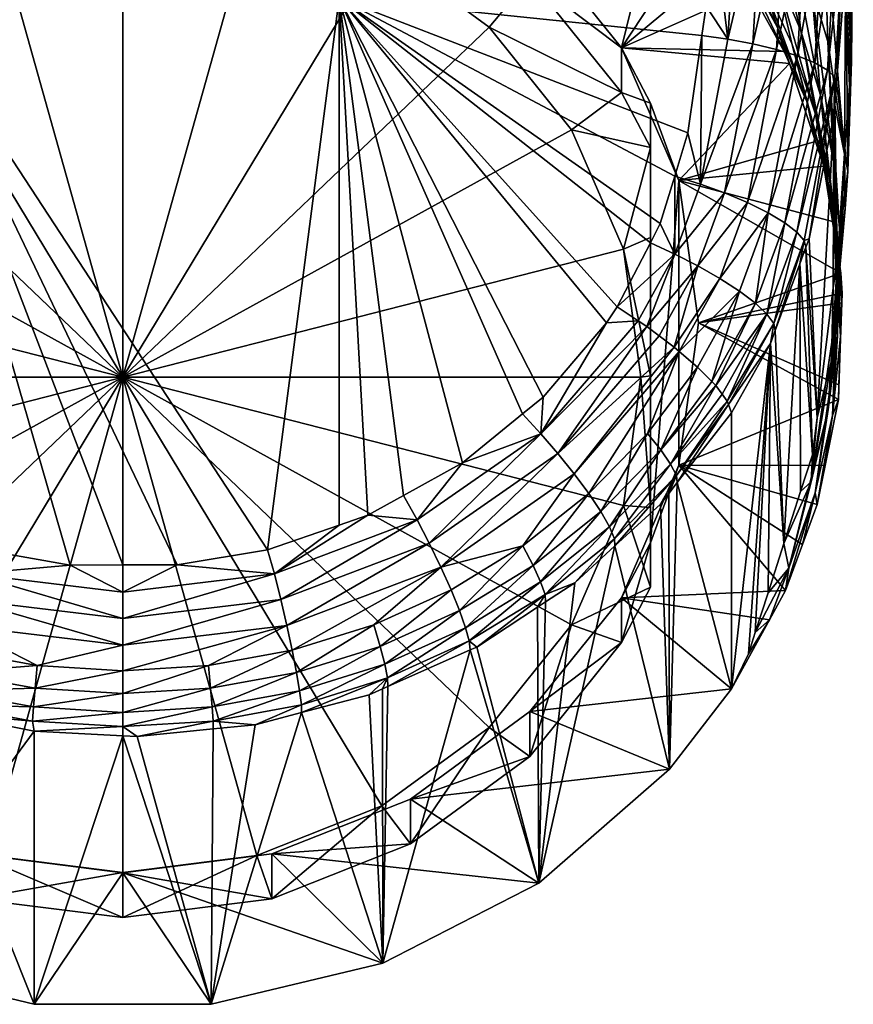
# Model space of a CAD drawing. Extents: x -0.027 to 0.145, y -0.146 to 0.11.
# Tile 2 of 256: x -0.002 to 0.015, y -0.146 to -0.126. Entities that reach past the tile are written whole.
import ezdxf

# ---------------------------------------------------------------- set-up
doc = ezdxf.new("R2010")
doc.units = 0
doc.layers.add('mesh', color=7, linetype='CONTINUOUS')

msp = doc.modelspace()

# ---------------------------------------------------------------- meshes
at = {"layer": 'mesh'}
mesh = msp.add_polyface(dxfattribs=at)
corners = [(0.00448, -0.12535, 0.118991), (0.012266, -0.120174, 0.11737), (0.012265, -0.121594, 0.117727), (0.015039, -0.121237, 0.105526), (0.015193, -0.123184, 0.107171), (0.015194, -0.122191, 0.107375), (0.010749, -0.121877, 0.094839), (0.010998, -0.122388, 0.094008), (0.011273, -0.122681, 0.094099), (0.0097, -0.121233, 0.093648), (0.012101, -0.12375, 0.094432), (0.011864, -0.123132, 0.095228), (0.012662, -0.124475, 0.094658), (0.012823, -0.124502, 0.095653), (0.012233, -0.122978, 0.096861), (0.011079, -0.121284, 0.096752), (0.011276, -0.12182, 0.096399), (0.012033, -0.122351, 0.097251), (0.013053, -0.124228, 0.09736), (0.012858, -0.123507, 0.097789), (0.01187, -0.121691, 0.097621), (0.012696, -0.122742, 0.09821), (0.01245, -0.120232, 0.099322), (0.012588, -0.121943, 0.098609), (0.013289, -0.122947, 0.099292), (0.015186, -0.123547, 0.10704), (0.015034, -0.125146, 0.10435), (0.014546, -0.120206, 0.103578), (0.014575, -0.123411, 0.102652), (0.013678, -0.119218, 0.101662), (0.013732, -0.121745, 0.10096), (0.01039, -0.121181, 0.095622), (0.011487, -0.122311, 0.09602), (0.012446, -0.123551, 0.096459), (0.014325, -0.125118, 0.100712), (0.013867, -0.124009, 0.099996), (0.013548, -0.124739, 0.098357), (0.013257, -0.124886, 0.09693), (0.01508, -0.120882, 0.114566), (0.015046, -0.123919, 0.115322), (0.013651, -0.120281, 0.116946), (0.013777, -0.123321, 0.117611), (0.013282, -0.123243, 0.117879), (0.015043, -0.124204, 0.115393), (0.015002, -0.123794, 0.11582), (0.015038, -0.124667, 0.115508), (0.014842, -0.123664, 0.116327), (0.014579, -0.123537, 0.116814), (0.014687, -0.120543, 0.115908), (0.014962, -0.120702, 0.11528), (0.012763, -0.12319, 0.118046), (0.012211, -0.12316, 0.118117), (0.012582, -0.126212, 0.118798), (0.013099, -0.126308, 0.11864), (0.014218, -0.12342, 0.11725), (0.013593, -0.126425, 0.118381), (0.012995, -0.120207, 0.117237), (0.014443, -0.120463, 0.116223), (0.013958, -0.120341, 0.116708), (0.014232, -0.120395, 0.116495), (0.008455, -0.124016, 0.094515), (0.010362, -0.126389, 0.095254), (0.015008, -0.120773, 0.114999), (0.01271, -0.120194, 0.117289)]
mesh.append_faces([[corners[k] for k in face] for face in [(0, 1, 2, 2), (3, 4, 5, 5), (6, 7, 8, 8), (6, 9, 7, 7), (10, 6, 8, 8), (10, 11, 6, 6), (12, 11, 10, 10), (12, 13, 11, 11), (14, 15, 16, 16), (14, 17, 15, 15), (18, 17, 14, 14), (18, 19, 17, 17), (19, 20, 17, 17), (19, 21, 20, 20), (22, 23, 24, 24), (3, 25, 4, 4), (3, 26, 25, 25), (27, 26, 3, 3), (27, 28, 26, 26), (29, 30, 28, 28), (11, 31, 6, 6), (11, 32, 31, 31), (13, 32, 11, 11), (13, 33, 32, 32), (30, 34, 28, 28), (30, 35, 34, 34), (24, 35, 30, 30), (21, 24, 23, 23), (19, 24, 21, 21), (19, 36, 24, 24), (18, 36, 19, 19), (14, 37, 18, 18), (14, 33, 37, 37), (16, 33, 14, 14), (16, 32, 33, 33), (38, 4, 25, 25), (25, 39, 38, 38), (40, 41, 42, 42), (43, 44, 39, 39), (43, 45, 44, 44), (46, 47, 48, 48), (46, 49, 44, 44), (50, 51, 2, 2), (50, 52, 51, 51), (42, 52, 50, 50), (41, 53, 42, 42), (54, 55, 41, 41), (50, 56, 42, 42), (54, 57, 47, 47), (58, 59, 54, 54), (60, 8, 7, 7), (61, 10, 8, 8), (39, 44, 62, 62), (2, 63, 50, 50)]])
mesh = msp.add_polyface(dxfattribs=at)
corners = [(0.002984, -0.136849, 0.121708), (0.001101, -0.137163, 0.121799), (-0.004542, -0.12535, 0.118991), (-0.011876, -0.1278, 0.119275), (-0.012084, -0.126132, 0.118858), (-0.011525, -0.129044, 0.119591), (-0.011279, -0.129915, 0.119813), (-0.01102, -0.130445, 0.119952), (-0.010459, -0.131597, 0.120253), (-0.010336, -0.131789, 0.120304), (-0.008986, -0.133473, 0.12076), (-0.008355, -0.134013, 0.12091), (-0.007343, -0.134877, 0.12115), (-0.005887, -0.135724, 0.121389), (-0.005392, -0.136011, 0.12147), (-0.004542, -0.136325, 0.121559), (-0.003292, -0.136785, 0.12169), (-0.012169, -0.125445, 0.118687), (-0.012235, -0.124916, 0.118555), (0.00448, -0.12535, 0.118991), (-0.01077, -0.132078, 0.120279), (-0.008741, -0.13443, 0.120944), (-0.010981, -0.132219, 0.120267), (-0.011535, -0.130681, 0.119932), (-0.012015, -0.130925, 0.119812), (-0.011208, -0.13239, 0.120182), (-0.012074, -0.129213, 0.119553), (-0.008516, -0.124016, 0.094515), (-0.011334, -0.122681, 0.094099), (-0.010423, -0.126389, 0.095254), (-0.011031, -0.127546, 0.095587), (-0.011031, -0.12847, 0.09262), (-0.010423, -0.127321, 0.092262), (-0.008516, -0.124948, 0.091523), (-0.010831, -0.133255, 0.093385), (-0.011031, -0.13034, 0.092833), (-0.011031, -0.133221, 0.093495), (-0.010463, -0.130587, 0.092554), (-0.009384, -0.1281, 0.091779), (-0.007668, -0.125964, 0.091114), (-0.006031, -0.123127, 0.090956), (-0.005431, -0.124325, 0.090604), (-0.000031, -0.133255, 0.093385), (-0.002826, -0.123295, 0.090283), (-0.000031, -0.122944, 0.090173), (-0.011031, -0.136704, 0.098439), (-0.010965, -0.134428, 0.120073), (-0.01201, -0.133044, 0.119692), (-0.011533, -0.132634, 0.120059), (-0.011622, -0.129152, 0.096114)]
mesh.append_faces([[corners[k] for k in face] for face in [(0, 1, 2, 2), (3, 4, 2, 2), (2, 5, 3, 3), (2, 6, 5, 5), (7, 6, 2, 2), (2, 8, 7, 7), (2, 9, 8, 8), (10, 9, 2, 2), (2, 11, 10, 10), (2, 12, 11, 11), (13, 12, 2, 2), (2, 14, 13, 13), (2, 15, 14, 14), (16, 15, 2, 2), (2, 17, 18, 18), (4, 17, 2, 2), (19, 0, 2, 2), (20, 21, 22, 22), (9, 10, 20, 20), (23, 7, 8, 8), (23, 6, 7, 7), (20, 8, 9, 9), (20, 23, 8, 8), (22, 23, 20, 20), (22, 24, 23, 23), (25, 24, 22, 22), (26, 6, 23, 23), (27, 28, 29, 29), (30, 31, 32, 32), (27, 32, 33, 33), (29, 32, 27, 27), (29, 30, 32, 32), (34, 35, 36, 36), (37, 35, 34, 34), (37, 31, 35, 35), (38, 31, 37, 37), (38, 32, 31, 31), (38, 33, 32, 32), (39, 33, 38, 38), (39, 40, 33, 33), (41, 40, 39, 39), (42, 43, 41, 41), (42, 44, 43, 43), (42, 38, 37, 37), (42, 39, 38, 38), (41, 39, 42, 42), (37, 34, 42, 42), (35, 31, 30, 30), (45, 35, 30, 30), (45, 36, 35, 35), (46, 47, 48, 48), (25, 48, 24, 24), (49, 30, 29, 29), (49, 45, 30, 30)]])
mesh = msp.add_polyface(dxfattribs=at)
corners = [(0.00448, -0.12535, 0.118991), (0.005074, -0.136129, 0.121503), (0.00448, -0.136334, 0.121562), (0.005823, -0.135715, 0.121386), (0.007048, -0.135039, 0.121195), (0.008301, -0.134019, 0.120911), (0.008729, -0.13367, 0.120815), (0.01005, -0.132117, 0.120392), (0.010274, -0.131789, 0.120304), (0.010964, -0.130456, 0.119954), (0.011171, -0.130054, 0.119848), (0.011471, -0.129063, 0.119596), (0.011743, -0.128165, 0.119367), (0.012039, -0.126137, 0.118859), (0.002984, -0.136849, 0.121708), (0.011472, -0.130688, 0.119934), (0.010709, -0.132078, 0.120282), (0.010892, -0.132199, 0.120273), (0.011953, -0.130932, 0.119814), (0.011146, -0.13239, 0.12018), (0.00868, -0.134429, 0.120944), (0.009379, -0.135265, 0.1207), (0.011462, -0.132627, 0.120065), (0.011567, -0.132717, 0.119985), (0.009038, -0.134842, 0.120874), (0.010362, -0.126389, 0.095254), (0.011273, -0.122681, 0.094099), (0.008455, -0.124016, 0.094515), (0.012662, -0.124475, 0.094658), (0.012101, -0.12375, 0.094432), (0.010362, -0.127321, 0.092262), (0.010969, -0.12847, 0.09262), (0.010969, -0.127546, 0.095587), (0.008455, -0.124948, 0.091523), (0.005969, -0.123127, 0.090956), (0.010769, -0.133255, 0.093385), (0.010969, -0.133221, 0.093495), (0.010401, -0.130587, 0.092554), (0.007606, -0.125964, 0.091114), (0.005369, -0.124325, 0.090604), (0.009322, -0.1281, 0.091779), (0.010969, -0.13034, 0.092833), (0.002764, -0.123295, 0.090283), (-0.000031, -0.122944, 0.090173), (-0.000031, -0.133255, 0.093385), (0.010969, -0.136704, 0.098439), (0.012128, -0.125523, 0.118706), (0.012211, -0.12316, 0.118117), (0.01156, -0.129152, 0.096114)]
mesh.append_faces([[corners[k] for k in face] for face in [(0, 1, 2, 2), (0, 3, 1, 1), (4, 3, 0, 0), (0, 5, 4, 4), (0, 6, 5, 5), (7, 6, 0, 0), (0, 8, 7, 7), (0, 9, 8, 8), (10, 9, 0, 0), (0, 11, 10, 10), (0, 12, 11, 11), (13, 12, 0, 0), (2, 14, 0, 0), (8, 9, 15, 15), (15, 16, 8, 8), (15, 17, 16, 16), (18, 19, 17, 17), (15, 10, 11, 11), (9, 10, 15, 15), (16, 7, 8, 8), (16, 20, 7, 7), (17, 20, 16, 16), (20, 6, 7, 7), (21, 22, 23, 23), (24, 19, 22, 22), (25, 26, 27, 27), (28, 29, 25, 25), (30, 31, 32, 32), (25, 30, 32, 32), (25, 33, 30, 30), (27, 33, 25, 25), (27, 34, 33, 33), (35, 36, 37, 37), (38, 33, 39, 39), (38, 30, 33, 33), (40, 30, 38, 38), (40, 31, 30, 30), (37, 31, 40, 40), (37, 41, 31, 31), (36, 41, 37, 37), (42, 43, 44, 44), (44, 37, 40, 40), (44, 35, 37, 37), (44, 39, 42, 42), (44, 38, 39, 39), (40, 38, 44, 44), (32, 36, 45, 45), (32, 41, 36, 36), (31, 41, 32, 32), (0, 46, 13, 13), (47, 46, 0, 0), (25, 32, 48, 48), (32, 45, 48, 48)]])
mesh = msp.add_polyface(dxfattribs=at)
corners = [(0.015034, -0.125146, 0.10435), (0.015122, -0.126736, 0.105885), (0.015186, -0.123547, 0.10704), (0.013863, -0.126719, 0.095356), (0.013613, -0.125968, 0.096108), (0.013753, -0.126465, 0.095278), (0.014226, -0.127512, 0.096586), (0.014404, -0.128341, 0.095862), (0.015008, -0.128589, 0.102869), (0.015077, -0.128963, 0.105079), (0.015113, -0.127189, 0.105721), (0.014575, -0.123411, 0.102652), (0.014779, -0.128754, 0.100158), (0.014904, -0.130146, 0.100768), (0.014665, -0.12626, 0.101431), (0.014325, -0.125118, 0.100712), (0.014511, -0.127378, 0.099549), (0.013257, -0.124886, 0.09693), (0.013913, -0.1263, 0.097428), (0.013548, -0.124739, 0.098357), (0.014732, -0.129295, 0.098475), (0.0141, -0.126035, 0.098946), (0.014406, -0.127775, 0.097945), (0.013867, -0.124009, 0.099996), (0.013289, -0.122947, 0.099292), (0.014653, -0.129112, 0.097083), (0.014577, -0.128859, 0.096023), (0.014806, -0.127584, 0.116216), (0.014774, -0.131391, 0.10386), (0.014788, -0.127803, 0.116268), (0.015157, -0.126673, 0.107579), (0.015043, -0.124204, 0.115393), (0.015046, -0.123919, 0.115322), (0.015038, -0.124667, 0.115508), (0.014842, -0.127128, 0.116105), (0.015002, -0.123794, 0.11582), (0.014218, -0.12342, 0.11725), (0.014032, -0.126561, 0.118027), (0.013593, -0.126425, 0.118381), (0.014579, -0.123537, 0.116814), (0.014391, -0.126707, 0.117595), (0.014842, -0.123664, 0.116327), (0.014653, -0.126856, 0.117112), (0.014811, -0.126999, 0.116605), (0.012991, -0.129616, 0.119183), (0.013418, -0.129827, 0.118846), (0.013766, -0.130036, 0.118428), (0.014019, -0.130232, 0.117953), (0.014272, -0.130369, 0.116903), (0.01417, -0.130405, 0.117452)]
mesh.append_faces([[corners[k] for k in face] for face in [(0, 1, 2, 2), (3, 4, 5, 5), (3, 6, 4, 4), (7, 6, 3, 3), (8, 9, 10, 10), (0, 10, 1, 1), (0, 8, 10, 10), (11, 8, 0, 0), (12, 13, 14, 14), (12, 15, 16, 16), (14, 15, 12, 12), (17, 18, 19, 19), (20, 21, 22, 22), (16, 21, 20, 20), (16, 23, 21, 21), (15, 23, 16, 16), (6, 17, 4, 4), (6, 18, 17, 17), (11, 14, 8, 8), (11, 15, 14, 14), (24, 21, 23, 23), (19, 21, 24, 24), (19, 22, 21, 21), (18, 22, 19, 19), (18, 25, 22, 22), (6, 25, 18, 18), (6, 26, 25, 25), (7, 26, 6, 6), (27, 28, 29, 29), (30, 10, 9, 9), (30, 31, 32, 32), (30, 33, 31, 31), (9, 33, 30, 30), (9, 34, 33, 33), (27, 34, 9, 9), (2, 30, 32, 32), (1, 30, 2, 2), (1, 10, 30, 30), (35, 33, 34, 34), (36, 37, 38, 38), (39, 37, 36, 36), (39, 40, 37, 37), (41, 40, 39, 39), (41, 42, 40, 40), (35, 42, 41, 41), (35, 43, 42, 42), (34, 43, 35, 35), (43, 27, 29, 29), (34, 27, 43, 43), (37, 44, 38, 38), (40, 45, 37, 37), (42, 46, 40, 40), (43, 47, 42, 42), (48, 49, 43, 43)]])
mesh = msp.add_polyface(dxfattribs=at)
corners = [(0.013054, -0.125189, 0.09488), (0.012823, -0.124502, 0.095653), (0.012662, -0.124475, 0.094658), (0.013753, -0.126465, 0.095278), (0.013613, -0.125968, 0.096108), (0.012446, -0.123551, 0.096459), (0.013257, -0.124886, 0.09693), (0.013053, -0.124228, 0.09736), (0.013548, -0.124739, 0.098357), (0.011953, -0.130932, 0.119814), (0.012412, -0.131193, 0.119591), (0.011462, -0.132627, 0.120065), (0.010892, -0.132199, 0.120273), (0.011472, -0.130688, 0.119934), (0.011146, -0.13239, 0.12018), (0.012511, -0.129413, 0.119422), (0.012008, -0.129231, 0.119558), (0.012991, -0.129616, 0.119183), (0.013418, -0.129827, 0.118846), (0.013282, -0.123243, 0.117879), (0.013099, -0.126308, 0.11864), (0.012582, -0.126212, 0.118798), (0.013777, -0.123321, 0.117611), (0.013593, -0.126425, 0.118381), (0.012567, -0.13375, 0.118557), (0.013538, -0.132133, 0.117898), (0.012594, -0.133822, 0.118351), (0.013393, -0.13194, 0.118395), (0.012819, -0.131458, 0.119268), (0.01195, -0.133044, 0.119693), (0.011567, -0.132717, 0.119985), (0.012245, -0.133344, 0.11929), (0.013152, -0.131711, 0.118861), (0.012326, -0.133427, 0.119179), (0.012459, -0.133606, 0.118834), (0.013766, -0.130036, 0.118428), (0.011743, -0.128165, 0.119367), (0.012039, -0.126137, 0.118859), (0.011471, -0.129063, 0.119596), (0.014032, -0.126561, 0.118027), (0.010904, -0.134427, 0.120073), (0.011182, -0.134768, 0.119692), (0.010362, -0.126389, 0.095254), (0.013863, -0.126719, 0.095356), (0.012211, -0.12316, 0.118117), (0.012128, -0.125523, 0.118706), (0.013465, -0.132553, 0.117468), (0.01156, -0.129152, 0.096114), (0.014404, -0.128341, 0.095862), (0.014577, -0.128859, 0.096023), (0.011969, -0.132118, 0.097038), (0.014934, -0.131082, 0.096715), (0.01156, -0.135083, 0.097962), (0.014882, -0.133719, 0.097537)]
mesh.append_faces([[corners[k] for k in face] for face in [(0, 1, 2, 2), (3, 1, 0, 0), (3, 4, 1, 1), (4, 5, 1, 1), (4, 6, 5, 5), (7, 6, 8, 8), (9, 10, 11, 11), (9, 12, 13, 13), (11, 14, 9, 9), (15, 13, 16, 16), (15, 9, 13, 13), (17, 9, 15, 15), (17, 10, 9, 9), (18, 10, 17, 17), (19, 20, 21, 21), (22, 23, 20, 20), (24, 25, 26, 26), (24, 27, 25, 25), (28, 29, 30, 30), (28, 31, 29, 29), (32, 31, 28, 28), (32, 33, 31, 31), (27, 33, 32, 32), (27, 34, 33, 33), (24, 34, 27, 27), (10, 30, 11, 11), (10, 28, 30, 30), (18, 28, 10, 10), (18, 32, 28, 28), (35, 32, 18, 18), (35, 27, 32, 32), (16, 36, 37, 37), (16, 38, 36, 36), (13, 38, 16, 16), (21, 16, 37, 37), (20, 16, 21, 21), (20, 15, 16, 16), (23, 15, 20, 20), (23, 17, 15, 15), (39, 18, 17, 17), (29, 40, 30, 30), (31, 41, 29, 29), (42, 0, 2, 2), (42, 3, 0, 0), (42, 43, 3, 3), (44, 21, 45, 45), (26, 25, 46, 46), (21, 37, 45, 45), (47, 43, 42, 42), (47, 48, 43, 43), (49, 48, 47, 47), (50, 51, 47, 47), (52, 53, 50, 50), (47, 52, 50, 50)]])
mesh = msp.add_polyface(dxfattribs=at)
corners = [(-0.004542, -0.12535, 0.118991), (-0.003061, -0.136826, 0.121702), (-0.003292, -0.136785, 0.12169), (-0.001128, -0.137165, 0.121799), (-0.00003, -0.137164, 0.121799), (0.001101, -0.137163, 0.121799), (-0.006871, -0.137685, 0.120992), (-0.008371, -0.136769, 0.12073), (-0.006658, -0.137209, 0.121251), (-0.003648, -0.139404, 0.121014), (-0.003558, -0.138942, 0.121357), (-0.001813, -0.139261, 0.12145), (-0.005391, -0.13886, 0.120855), (-0.005488, -0.139234, 0.120434), (-0.007172, -0.138472, 0.120213), (-0.007249, -0.138748, 0.119743), (-0.008831, -0.137778, 0.119464), (-0.006629, -0.139268, 0.11933), (-0.007255, -0.138908, 0.119229), (-0.005546, -0.139519, 0.119966), (-0.003194, -0.13735, 0.121772), (-0.00003, -0.137731, 0.121882), (-0.004542, -0.136325, 0.121559), (-0.006165, -0.136226, 0.121449), (-0.005392, -0.136011, 0.12147), (-0.005887, -0.135724, 0.121389), (-0.007343, -0.134877, 0.12115), (-0.008741, -0.13443, 0.120944), (-0.008355, -0.134013, 0.12091), (-0.005258, -0.138412, 0.121203), (-0.003448, -0.138426, 0.121603), (-0.007046, -0.138113, 0.120639), (-0.008584, -0.137173, 0.12037), (-0.008738, -0.137513, 0.119938), (-0.00003, -0.138282, 0.121856), (-0.003324, -0.137885, 0.121741), (-0.006417, -0.136714, 0.121403), (-0.009099, -0.134843, 0.120874), (-0.000029, -0.138838, 0.121723), (-0.00944, -0.135266, 0.1207), (-0.000029, -0.139368, 0.121482), (-0.000031, -0.133255, 0.093385), (-0.010463, -0.135924, 0.094216), (-0.009384, -0.138411, 0.094991), (-0.010831, -0.133255, 0.093385), (-0.007668, -0.140547, 0.095656), (-0.002826, -0.143215, 0.096487), (-0.000031, -0.143567, 0.096597), (-0.008697, -0.13808, 0.118997)]
mesh.append_faces([[corners[k] for k in face] for face in [(0, 1, 2, 2), (0, 3, 1, 1), (0, 4, 3, 3), (0, 5, 4, 4), (6, 7, 8, 8), (9, 10, 11, 11), (9, 12, 10, 10), (13, 14, 12, 12), (15, 14, 13, 13), (15, 16, 14, 14), (15, 17, 18, 18), (15, 19, 17, 17), (13, 19, 15, 15), (3, 20, 1, 1), (3, 21, 20, 20), (4, 21, 3, 3), (22, 23, 24, 24), (22, 20, 23, 23), (2, 20, 22, 22), (2, 1, 20, 20), (23, 25, 24, 24), (23, 26, 25, 25), (27, 26, 23, 23), (27, 28, 26, 26), (29, 8, 30, 30), (29, 6, 8, 8), (31, 6, 29, 29), (31, 32, 6, 6), (33, 32, 31, 31), (34, 20, 21, 21), (35, 20, 34, 34), (35, 23, 20, 20), (36, 23, 35, 35), (36, 27, 23, 23), (37, 27, 36, 36), (38, 35, 34, 34), (30, 35, 38, 38), (30, 36, 35, 35), (8, 36, 30, 30), (8, 37, 36, 36), (39, 37, 8, 8), (31, 14, 33, 33), (31, 12, 14, 14), (29, 12, 31, 31), (29, 10, 12, 12), (30, 10, 29, 29), (30, 11, 10, 10), (38, 11, 30, 30), (38, 40, 11, 11), (41, 42, 43, 43), (41, 44, 42, 42), (43, 45, 41, 41), (46, 47, 41, 41), (15, 18, 48, 48)]])
mesh = msp.add_polyface(dxfattribs=at)
corners = [(0.014653, -0.129112, 0.097083), (0.014762, -0.130009, 0.096381), (0.014934, -0.131082, 0.096715), (0.014577, -0.128859, 0.096023), (0.01496, -0.131504, 0.096847), (0.014888, -0.13075, 0.09759), (0.014953, -0.131704, 0.096909), (0.014893, -0.133411, 0.097441), (0.014925, -0.132402, 0.098103), (0.014774, -0.131391, 0.10386), (0.014742, -0.132908, 0.101981), (0.014437, -0.1341, 0.102501), (0.015024, -0.129745, 0.103588), (0.014857, -0.130732, 0.104191), (0.014865, -0.13239, 0.09955), (0.014673, -0.133928, 0.100084), (0.014904, -0.130146, 0.100768), (0.015008, -0.128589, 0.102869), (0.01489, -0.131536, 0.101377), (0.015077, -0.128963, 0.105079), (0.014779, -0.128754, 0.100158), (0.014886, -0.13084, 0.099013), (0.014762, -0.134048, 0.098613), (0.014882, -0.133719, 0.097537), (0.014732, -0.129295, 0.098475), (0.014511, -0.127378, 0.099549), (0.014406, -0.127775, 0.097945), (0.014665, -0.12626, 0.101431), (0.014207, -0.130543, 0.116948), (0.01434, -0.134872, 0.102114), (0.014078, -0.130892, 0.117038), (0.014272, -0.130369, 0.116903), (0.014788, -0.127803, 0.116268), (0.014806, -0.127584, 0.116216), (0.01417, -0.130405, 0.117452), (0.014811, -0.126999, 0.116605), (0.014019, -0.130232, 0.117953), (0.013393, -0.13194, 0.118395), (0.013766, -0.130036, 0.118428), (0.013538, -0.132133, 0.117898), (0.013566, -0.132278, 0.117397), (0.014391, -0.126707, 0.117595), (0.013418, -0.129827, 0.118846), (0.014653, -0.126856, 0.117112), (0.013747, -0.136717, 0.101071), (0.013465, -0.132553, 0.117468), (0.01156, -0.129152, 0.096114), (0.011969, -0.132118, 0.097038)]
mesh.append_faces([[corners[k] for k in face] for face in [(0, 1, 2, 2), (0, 3, 1, 1), (4, 5, 2, 2), (4, 6, 5, 5), (6, 7, 8, 8), (9, 10, 11, 11), (9, 12, 10, 10), (13, 12, 9, 9), (14, 15, 16, 16), (10, 17, 18, 18), (12, 17, 10, 10), (12, 19, 17, 17), (13, 19, 12, 12), (20, 14, 16, 16), (21, 14, 20, 20), (21, 22, 14, 14), (8, 22, 21, 21), (7, 23, 8, 8), (8, 5, 6, 6), (8, 24, 5, 5), (21, 24, 8, 8), (21, 25, 24, 24), (20, 25, 21, 21), (5, 0, 2, 2), (5, 26, 0, 0), (24, 26, 5, 5), (18, 16, 15, 15), (17, 16, 18, 18), (17, 27, 16, 16), (28, 29, 30, 30), (31, 11, 28, 28), (32, 11, 31, 31), (32, 9, 11, 11), (33, 13, 9, 9), (19, 13, 33, 33), (34, 28, 30, 30), (35, 32, 31, 31), (36, 37, 38, 38), (36, 39, 37, 37), (34, 39, 36, 36), (34, 40, 39, 39), (30, 40, 34, 34), (41, 38, 42, 42), (43, 36, 38, 38), (35, 34, 36, 36), (31, 28, 34, 34), (40, 44, 45, 45), (39, 40, 45, 45), (46, 1, 3, 3), (46, 2, 1, 1), (47, 4, 2, 2), (6, 4, 47, 47), (47, 7, 6, 6), (47, 23, 7, 7)]])
mesh = msp.add_polyface(dxfattribs=at)
corners = [(0.014673, -0.133928, 0.100084), (0.014401, -0.135664, 0.099115), (0.013849, -0.13723, 0.0996), (0.014313, -0.135432, 0.100607), (0.013747, -0.136717, 0.101071), (0.014095, -0.135637, 0.101682), (0.014882, -0.133719, 0.097537), (0.014604, -0.135092, 0.097965), (0.014762, -0.134048, 0.098613), (0.014439, -0.135906, 0.098218), (0.014135, -0.136735, 0.098476), (0.01434, -0.134872, 0.102114), (0.014437, -0.1341, 0.102501), (0.014742, -0.132908, 0.101981), (0.014865, -0.13239, 0.09955), (0.01489, -0.131536, 0.101377), (0.014925, -0.132402, 0.098103), (0.013566, -0.132278, 0.117397), (0.014078, -0.130892, 0.117038), (0.014207, -0.130543, 0.116948), (0.01195, -0.133044, 0.119693), (0.011182, -0.134768, 0.119692), (0.010904, -0.134427, 0.120073), (0.012326, -0.133427, 0.119179), (0.012245, -0.133344, 0.11929), (0.011385, -0.135062, 0.119246), (0.012459, -0.133606, 0.118834), (0.012567, -0.13375, 0.118557), (0.011507, -0.135297, 0.118763), (0.012594, -0.133822, 0.118351), (0.011524, -0.135449, 0.118265), (0.012658, -0.133995, 0.117862), (0.011346, -0.135677, 0.118328), (0.011175, -0.135896, 0.118388), (0.010892, -0.132199, 0.120273), (0.009038, -0.134842, 0.120874), (0.00868, -0.134429, 0.120944), (0.008301, -0.134019, 0.120911), (0.008729, -0.13367, 0.120815), (0.010218, -0.136619, 0.119135), (0.01011, -0.136369, 0.119613), (0.00993, -0.13605, 0.120051), (0.009683, -0.135675, 0.120421), (0.011567, -0.132717, 0.119985), (0.009379, -0.135265, 0.1207), (0.011462, -0.132627, 0.120065), (0.011146, -0.13239, 0.12018), (0.006597, -0.137209, 0.121251), (0.00831, -0.136768, 0.12073), (0.008523, -0.137172, 0.120369), (0.010769, -0.133255, 0.093385), (0.010969, -0.135969, 0.094586), (0.010969, -0.133221, 0.093495), (0.010401, -0.135924, 0.094216), (0.010969, -0.136704, 0.098439), (0.012658, -0.139741, 0.099413), (0.013465, -0.132553, 0.117468), (0.01156, -0.135083, 0.097962), (0.01156, -0.129152, 0.096114)]
mesh.append_faces([[corners[k] for k in face] for face in [(0, 1, 2, 2), (3, 4, 5, 5), (6, 7, 8, 8), (9, 10, 1, 1), (11, 3, 5, 5), (12, 3, 11, 11), (12, 13, 3, 3), (14, 1, 0, 0), (8, 1, 14, 14), (8, 9, 1, 1), (7, 9, 8, 8), (13, 15, 3, 3), (16, 6, 8, 8), (3, 0, 2, 2), (15, 0, 3, 3), (17, 18, 4, 4), (18, 5, 4, 4), (18, 11, 5, 5), (19, 12, 11, 11), (20, 21, 22, 22), (23, 21, 24, 24), (23, 25, 21, 21), (26, 25, 23, 23), (27, 25, 26, 26), (27, 28, 25, 25), (29, 28, 27, 27), (29, 30, 28, 28), (31, 30, 29, 29), (28, 32, 33, 33), (30, 32, 28, 28), (34, 35, 36, 36), (36, 37, 38, 38), (39, 25, 28, 28), (40, 21, 25, 25), (41, 21, 40, 40), (41, 22, 21, 21), (42, 22, 41, 41), (42, 43, 22, 22), (44, 43, 42, 42), (35, 45, 44, 44), (34, 46, 35, 35), (44, 47, 35, 35), (42, 48, 44, 44), (41, 49, 42, 42), (50, 51, 52, 52), (53, 51, 50, 50), (54, 52, 51, 51), (31, 55, 30, 30), (56, 55, 31, 31), (29, 56, 31, 31), (57, 10, 9, 9), (57, 7, 6, 6), (9, 7, 57, 57), (58, 54, 57, 57)]])
mesh = msp.add_polyface(dxfattribs=at)
corners = [(0.008638, -0.143791, 0.100674), (0.008611, -0.138046, 0.118988), (0.008782, -0.137933, 0.118956), (0.007347, -0.138873, 0.119219), (0.011363, -0.141419, 0.099935), (0.011175, -0.135896, 0.118388), (0.011346, -0.135677, 0.118328), (0.010226, -0.136768, 0.118631), (0.009389, -0.137537, 0.118845), (0.011524, -0.135449, 0.118265), (0.013783, -0.137694, 0.098775), (0.014401, -0.135664, 0.099115), (0.014135, -0.136735, 0.098476), (0.013849, -0.13723, 0.0996), (0.013449, -0.138307, 0.098966), (0.013416, -0.137747, 0.100489), (0.013747, -0.136717, 0.101071), (0.013151, -0.138574, 0.100023), (0.013009, -0.139017, 0.099773), (0.014313, -0.135432, 0.100607), (0.011507, -0.135297, 0.118763), (0.00877, -0.137777, 0.119464), (0.010218, -0.136619, 0.119135), (0.01011, -0.136369, 0.119613), (0.011385, -0.135062, 0.119246), (0.007188, -0.138747, 0.119743), (0.008678, -0.137513, 0.119938), (0.007112, -0.138471, 0.120213), (0.008523, -0.137172, 0.120369), (0.009683, -0.135675, 0.120421), (0.00831, -0.136768, 0.12073), (0.00993, -0.13605, 0.120051), (0.005969, -0.14204, 0.100128), (0.010362, -0.137846, 0.098822), (0.010969, -0.136704, 0.098439), (0.010969, -0.137628, 0.095473), (0.010362, -0.138778, 0.095831), (0.008455, -0.140219, 0.099561), (0.008455, -0.141151, 0.09657), (0.010401, -0.135924, 0.094216), (0.010969, -0.135969, 0.094586), (0.009322, -0.138411, 0.094991), (0.007606, -0.140547, 0.095656), (0.012658, -0.139741, 0.099413), (0.013465, -0.132553, 0.117468), (0.01156, -0.135083, 0.097962)]
mesh.append_faces([[corners[k] for k in face] for face in [(0, 1, 2, 2), (0, 3, 1, 1), (4, 5, 6, 6), (4, 7, 5, 5), (0, 7, 4, 4), (0, 8, 7, 7), (2, 8, 0, 0), (9, 4, 6, 6), (10, 11, 12, 12), (10, 13, 11, 11), (14, 13, 10, 10), (13, 15, 16, 16), (13, 17, 15, 15), (14, 17, 13, 13), (14, 18, 17, 17), (19, 13, 16, 16), (20, 5, 7, 7), (21, 2, 1, 1), (8, 2, 21, 21), (22, 20, 7, 7), (23, 24, 22, 22), (25, 26, 21, 21), (27, 28, 26, 26), (29, 28, 30, 30), (31, 26, 28, 28), (23, 26, 31, 31), (23, 21, 26, 26), (22, 21, 23, 23), (22, 8, 21, 21), (7, 8, 22, 22), (4, 32, 0, 0), (33, 14, 10, 10), (34, 35, 36, 36), (37, 36, 38, 38), (33, 36, 37, 37), (33, 34, 36, 36), (39, 35, 40, 40), (41, 35, 39, 39), (41, 36, 35, 35), (41, 38, 36, 36), (42, 38, 41, 41), (34, 40, 35, 35), (9, 43, 4, 4), (43, 18, 14, 14), (44, 18, 43, 43), (44, 17, 18, 18), (44, 15, 17, 17), (44, 16, 15, 15), (43, 37, 4, 4), (43, 33, 37, 37), (45, 10, 12, 12), (33, 10, 45, 45), (43, 14, 33, 33), (45, 34, 33, 33)]])
mesh = msp.add_polyface(dxfattribs=at)
corners = [(-0.005451, -0.145457, 0.101193), (-0.006629, -0.139268, 0.11933), (-0.005549, -0.139675, 0.119444), (-0.007255, -0.138908, 0.119229), (-0.008699, -0.143791, 0.100674), (-0.004331, -0.140135, 0.119573), (-0.00376, -0.140251, 0.119606), (-0.005432, -0.139719, 0.119457), (-0.003753, -0.14008, 0.120129), (-0.001911, -0.140418, 0.120228), (-0.000029, -0.139842, 0.121142), (-0.000029, -0.140235, 0.120726), (-0.001891, -0.140122, 0.120693), (-0.001858, -0.139732, 0.12111), (-0.000029, -0.139368, 0.121482), (-0.003714, -0.139788, 0.120595), (-0.000029, -0.140532, 0.120262), (-0.005546, -0.139519, 0.119966), (-0.005488, -0.139234, 0.120434), (-0.005391, -0.13886, 0.120855), (-0.003648, -0.139404, 0.121014), (-0.001813, -0.139261, 0.12145), (-0.006031, -0.14204, 0.100128), (-0.008516, -0.140219, 0.099561), (-0.003137, -0.143184, 0.100485), (-0.001875, -0.146316, 0.10146), (-0.000031, -0.143575, 0.100607), (0.001813, -0.146316, 0.10146), (-0.006031, -0.142972, 0.097137), (-0.008516, -0.141151, 0.09657), (-0.003137, -0.144116, 0.097493), (-0.000031, -0.144506, 0.097615), (-0.000031, -0.143567, 0.096597), (-0.002826, -0.143215, 0.096487), (-0.005431, -0.142185, 0.096166), (-0.007668, -0.140547, 0.095656), (-0.000031, -0.133255, 0.093385), (-0.001874, -0.140628, 0.119712), (-0.000028, -0.140723, 0.119739)]
mesh.append_faces([[corners[k] for k in face] for face in [(0, 1, 2, 2), (0, 3, 1, 1), (4, 3, 0, 0), (0, 5, 6, 6), (0, 7, 5, 5), (2, 7, 0, 0), (6, 8, 9, 9), (10, 11, 12, 12), (10, 13, 14, 14), (12, 13, 10, 10), (12, 15, 13, 13), (9, 11, 16, 16), (9, 12, 11, 11), (8, 12, 9, 9), (8, 15, 12, 12), (17, 15, 8, 8), (17, 2, 1, 1), (17, 7, 2, 2), (8, 7, 17, 17), (8, 5, 7, 7), (6, 5, 8, 8), (18, 19, 20, 20), (18, 15, 17, 17), (20, 15, 18, 18), (20, 13, 15, 15), (21, 13, 20, 20), (21, 14, 13, 13), (4, 22, 23, 23), (0, 22, 4, 4), (0, 24, 22, 22), (25, 24, 0, 0), (25, 26, 24, 24), (27, 26, 25, 25), (23, 28, 29, 29), (22, 28, 23, 23), (22, 30, 28, 28), (24, 30, 22, 22), (24, 31, 30, 30), (26, 31, 24, 24), (32, 30, 31, 31), (33, 30, 32, 32), (33, 28, 30, 30), (34, 28, 33, 33), (34, 29, 28, 28), (35, 29, 34, 34), (36, 34, 33, 33), (36, 35, 34, 34), (25, 37, 38, 38), (0, 37, 25, 25), (6, 37, 0, 0), (9, 37, 6, 6), (16, 37, 9, 9), (16, 38, 37, 37)]])
mesh = msp.add_polyface(dxfattribs=at)
corners = [(0.001813, -0.146316, 0.10146), (-0.000028, -0.140723, 0.119739), (0.000269, -0.140738, 0.119743), (-0.001875, -0.146316, 0.10146), (0.005389, -0.145457, 0.101193), (0.005106, -0.139867, 0.119498), (0.00538, -0.139746, 0.119464), (0.003694, -0.140239, 0.119603), (0.002725, -0.140495, 0.119675), (0.008638, -0.143791, 0.100674), (0.007211, -0.138933, 0.119236), (0.007347, -0.138873, 0.119219), (0.005495, -0.139694, 0.11945), (0.005428, -0.139233, 0.120434), (0.003693, -0.14008, 0.120129), (0.003654, -0.139788, 0.120595), (0.005486, -0.139518, 0.119966), (-0.000029, -0.139842, 0.121142), (-0.000029, -0.139368, 0.121482), (0.001753, -0.139261, 0.12145), (-0.000029, -0.140532, 0.120262), (0.001799, -0.139732, 0.12111), (-0.000029, -0.140235, 0.120726), (0.001832, -0.140122, 0.120693), (0.001851, -0.140418, 0.120228), (0.003588, -0.139404, 0.121014), (-0.000031, -0.143575, 0.100607), (0.003075, -0.143184, 0.100485), (0.005969, -0.14204, 0.100128), (0.011363, -0.141419, 0.099935), (0.008455, -0.140219, 0.099561), (0.003075, -0.144116, 0.097493), (-0.000031, -0.144506, 0.097615), (0.005969, -0.142972, 0.097137), (0.008455, -0.141151, 0.09657), (0.007606, -0.140547, 0.095656), (0.005369, -0.142185, 0.096166), (0.002764, -0.143215, 0.096487), (-0.000031, -0.143567, 0.096597), (-0.000031, -0.133255, 0.093385), (0.001854, -0.140581, 0.119699)]
mesh.append_faces([[corners[k] for k in face] for face in [(0, 1, 2, 2), (3, 1, 0, 0), (4, 5, 6, 6), (4, 7, 5, 5), (0, 7, 4, 4), (0, 8, 7, 7), (9, 10, 11, 11), (4, 10, 9, 9), (4, 12, 10, 10), (6, 12, 4, 4), (13, 14, 15, 15), (16, 14, 13, 13), (16, 7, 14, 14), (5, 7, 16, 16), (16, 6, 5, 5), (16, 12, 6, 6), (17, 18, 19, 19), (2, 1, 20, 20), (21, 17, 19, 19), (21, 22, 17, 17), (23, 22, 21, 21), (23, 20, 22, 22), (24, 20, 23, 23), (24, 2, 20, 20), (25, 23, 21, 21), (15, 23, 25, 25), (15, 24, 23, 23), (14, 24, 15, 15), (14, 8, 24, 24), (7, 8, 14, 14), (4, 26, 0, 0), (4, 27, 26, 26), (9, 27, 4, 4), (9, 28, 27, 27), (29, 30, 28, 28), (26, 31, 32, 32), (27, 31, 26, 26), (27, 33, 31, 31), (28, 33, 27, 27), (28, 34, 33, 33), (30, 34, 28, 28), (35, 33, 34, 34), (36, 33, 35, 35), (36, 31, 33, 33), (37, 31, 36, 36), (37, 32, 31, 31), (38, 32, 37, 37), (39, 37, 36, 36), (39, 38, 37, 37), (0, 2, 40, 40), (40, 8, 0, 0), (24, 8, 40, 40), (40, 2, 24, 24)]])
mesh = msp.add_polyface(dxfattribs=at)
corners = [(0.006105, -0.136226, 0.121449), (0.006357, -0.136713, 0.121403), (0.003264, -0.137884, 0.12174), (0.003134, -0.137349, 0.121771), (0.002984, -0.136849, 0.121708), (0.00448, -0.136334, 0.121562), (0.005823, -0.135715, 0.121386), (0.007048, -0.135039, 0.121195), (0.005331, -0.13886, 0.120855), (0.005198, -0.138412, 0.121203), (0.006811, -0.137684, 0.120992), (0.006985, -0.138112, 0.120639), (0.005428, -0.139233, 0.120434), (0.007112, -0.138471, 0.120213), (0.005486, -0.139518, 0.119966), (0.007188, -0.138747, 0.119743), (0.003588, -0.139404, 0.121014), (0.003654, -0.139788, 0.120595), (0.00877, -0.137777, 0.119464), (0.008611, -0.138046, 0.118988), (0.007347, -0.138873, 0.119219), (0.005495, -0.139694, 0.11945), (0.007211, -0.138933, 0.119236), (-0.00003, -0.137164, 0.121799), (0.001101, -0.137163, 0.121799), (-0.00003, -0.137731, 0.121882), (0.008301, -0.134019, 0.120911), (0.00868, -0.134429, 0.120944), (0.005074, -0.136129, 0.121503), (-0.00003, -0.138282, 0.121856), (0.003498, -0.138942, 0.121357), (0.003388, -0.138425, 0.121603), (0.006597, -0.137209, 0.121251), (-0.000029, -0.138838, 0.121723), (0.008678, -0.137513, 0.119938), (0.008523, -0.137172, 0.120369), (0.00831, -0.136768, 0.12073), (0.009038, -0.134842, 0.120874), (0.009379, -0.135265, 0.1207), (-0.000029, -0.139368, 0.121482), (0.001753, -0.139261, 0.12145), (0.001799, -0.139732, 0.12111), (-0.000031, -0.133255, 0.093385), (0.009322, -0.138411, 0.094991), (0.010401, -0.135924, 0.094216), (0.007606, -0.140547, 0.095656), (0.005369, -0.142185, 0.096166), (0.010769, -0.133255, 0.093385)]
mesh.append_faces([[corners[k] for k in face] for face in [(0, 1, 2, 2), (3, 4, 5, 5), (0, 6, 7, 7), (8, 9, 10, 10), (11, 8, 10, 10), (11, 12, 8, 8), (13, 12, 11, 11), (13, 14, 12, 12), (15, 14, 13, 13), (8, 16, 9, 9), (8, 17, 16, 16), (12, 17, 8, 8), (18, 19, 20, 20), (15, 21, 14, 14), (15, 22, 21, 21), (20, 22, 15, 15), (23, 24, 25, 25), (7, 26, 27, 27), (28, 3, 5, 5), (3, 24, 4, 4), (3, 25, 24, 24), (29, 25, 3, 3), (30, 31, 32, 32), (31, 1, 32, 32), (31, 2, 1, 1), (33, 2, 31, 31), (15, 18, 20, 20), (13, 34, 15, 15), (11, 35, 13, 13), (11, 36, 35, 35), (10, 36, 11, 11), (10, 32, 36, 36), (9, 32, 10, 10), (9, 30, 32, 32), (16, 30, 9, 9), (27, 0, 7, 7), (27, 1, 0, 0), (37, 1, 27, 27), (37, 32, 1, 1), (38, 36, 32, 32), (0, 28, 6, 6), (0, 3, 28, 28), (2, 3, 0, 0), (2, 29, 3, 3), (33, 29, 2, 2), (31, 39, 33, 33), (31, 40, 39, 39), (30, 40, 31, 31), (30, 41, 40, 40), (16, 41, 30, 30), (42, 43, 44, 44), (42, 45, 43, 43), (46, 45, 42, 42), (44, 47, 42, 42)]])

doc.saveas('drawing.dxf')
